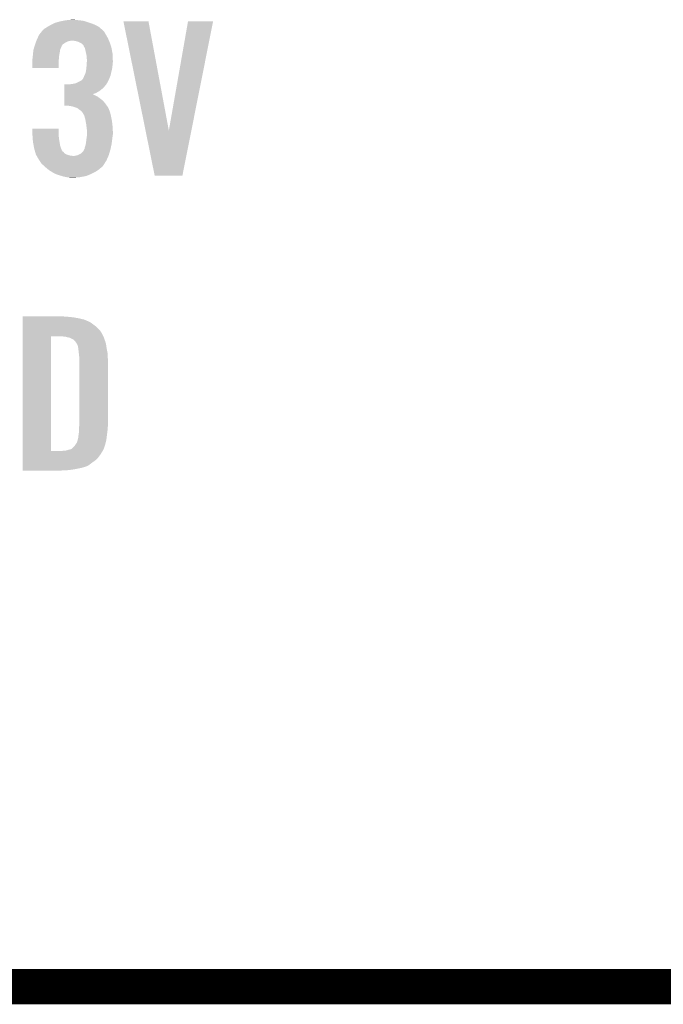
# Model space of a CAD drawing. Extents: x -9 to 122, y -9 to 65.
# Tile 16 of 256: x 5.09 to 10.63, y 5.89 to 14.37. Entities that reach past the tile are written whole.
import ezdxf

# ---------------------------------------------------------------- set-up
doc = ezdxf.new("R2010")
doc.units = 0
doc.layers.add('CLICKER_4_FOR_R7FA4M2A_V100_GTO', color=12, linetype='CONTINUOUS')

msp = doc.modelspace()

# ---------------------------------------------------------------- linework, layer by layer
at = {"layer": 'CLICKER_4_FOR_R7FA4M2A_V100_GTO', "const_width": 0.3048}
msp.add_lwpolyline([(0.80264, 6.03758), (23.66264, 6.03758)], dxfattribs=at)
at = {"layer": 'CLICKER_4_FOR_R7FA4M2A_V100_GTO'}
for points in [[(5.369558, 14.32814), (5.389882, 14.338302), (5.72262, 14.32814), (5.693828, 14.338302)], [(5.389882, 14.338302), (5.407148, 14.34338), (5.693828, 14.338302), (5.67944, 14.34338)], [(5.407148, 14.34338), (5.433058, 14.351), (5.67944, 14.34338), (5.655058, 14.351)], [(5.433058, 14.351), (5.458458, 14.35608), (5.655058, 14.351), (5.638802, 14.35608)], [(5.458458, 14.35608), (5.48386, 14.36116), (5.638802, 14.35608), (5.6007, 14.36116)], [(5.48386, 14.36116), (5.513068, 14.3637), (5.6007, 14.36116), (5.57022, 14.3637)], [(5.513068, 14.3637), (5.542278, 14.36624), (5.57022, 14.3637), (5.557522, 14.36624)], [(5.981728, 14.350982), (5.981724, 14.350998), (6.197604, 14.350982), (5.981724, 14.350998)], [(6.17216, 13.41132), (5.981728, 14.350982), (6.372882, 13.41132), (6.197604, 14.350982)], [(6.372882, 13.41132), (6.537972, 14.350974), (6.566988, 13.41132), (6.753856, 14.350974)], [(6.537972, 14.350974), (6.537978, 14.351), (6.753856, 14.350974), (6.537978, 14.351)], [(5.257292, 14.23924), (5.275578, 14.262098), (5.8293, 14.23924), (5.816602, 14.262098)], [(5.275578, 14.262098), (5.28574, 14.2748), (5.816602, 14.262098), (5.803902, 14.2748)], [(5.28574, 14.2748), (5.288282, 14.277342), (5.803902, 14.2748), (5.80136, 14.277342)], [(5.288282, 14.277342), (5.290822, 14.279882), (5.80136, 14.277342), (5.798398, 14.279882)], [(5.290822, 14.279882), (5.303522, 14.29004), (5.798398, 14.279882), (5.786546, 14.29004)], [(5.303522, 14.29004), (5.32384, 14.30274), (5.786546, 14.29004), (5.77173, 14.30274)], [(5.32384, 14.30274), (5.332548, 14.30782), (5.77173, 14.30274), (5.765802, 14.30782)], [(5.332548, 14.30782), (5.35432, 14.32052), (5.765802, 14.30782), (5.738814, 14.32052)], [(5.35432, 14.32052), (5.369558, 14.32814), (5.738814, 14.32052), (5.72262, 14.32814)], [(5.220594, 14.152878), (5.225078, 14.165578), (5.458458, 14.152878), (5.47624, 14.165578)], [(5.225078, 14.165578), (5.230456, 14.180818), (5.47624, 14.165578), (5.506718, 14.180818)], [(5.230456, 14.180818), (5.23225, 14.1859), (5.506718, 14.180818), (5.532118, 14.1859)], [(5.23225, 14.1859), (5.23494, 14.19352), (5.856878, 14.1859), (5.853612, 14.19352)], [(5.23494, 14.19352), (5.24211, 14.208758), (5.853612, 14.19352), (5.84708, 14.208758)], [(5.24211, 14.208758), (5.255262, 14.2367), (5.84708, 14.208758), (5.830782, 14.2367)], [(5.255262, 14.2367), (5.257292, 14.23924), (5.830782, 14.2367), (5.8293, 14.23924)], [(5.565138, 14.18336), (5.542278, 14.1859), (5.857966, 14.18336), (5.856878, 14.1859)], [(5.585458, 14.17828), (5.565138, 14.18336), (5.860144, 14.17828), (5.857966, 14.18336)], [(5.597314, 14.1732), (5.585458, 14.17828), (5.86232, 14.1732), (5.860144, 14.17828)], [(5.60324, 14.17066), (5.597314, 14.1732), (5.863218, 14.17066), (5.86232, 14.1732)], [(5.618476, 14.163042), (5.60324, 14.17066), (5.865906, 14.163042), (5.863218, 14.17066)], [(5.20192, 14.06906), (5.203824, 14.084302), (5.43001, 14.06906), (5.43306, 14.084302)], [(5.203824, 14.084302), (5.206364, 14.104616), (5.43306, 14.084302), (5.4356, 14.104616)], [(5.206364, 14.104616), (5.207, 14.109702), (5.4356, 14.104616), (5.437634, 14.109702)], [(5.207, 14.109702), (5.213348, 14.13002), (5.437634, 14.109702), (5.44576, 14.13002)], [(5.213348, 14.13002), (5.214936, 14.135096), (5.44576, 14.13002), (5.448298, 14.135096)], [(5.214936, 14.135096), (5.215728, 14.137636), (5.448298, 14.135096), (5.4483, 14.137636)], [(5.215728, 14.137636), (5.2197, 14.15034), (5.4483, 14.137636), (5.456766, 14.15034)], [(5.2197, 14.15034), (5.220594, 14.152878), (5.456766, 14.15034), (5.458458, 14.152878)], [(5.638794, 14.142726), (5.618476, 14.163042), (5.873076, 14.142726), (5.865906, 14.163042)], [(5.6388, 14.140186), (5.638794, 14.142726), (5.873972, 14.140186), (5.873076, 14.142726)], [(5.64461, 14.130018), (5.6388, 14.140186), (5.87756, 14.130018), (5.873972, 14.140186)], [(5.64896, 14.122402), (5.64461, 14.130018), (5.878946, 14.122402), (5.87756, 14.130018)], [(5.65404, 14.10208), (5.64896, 14.122402), (5.88264, 14.10208), (5.878946, 14.122402)], [(5.66025, 14.074138), (5.65404, 14.10208), (5.88772, 14.074138), (5.88264, 14.10208)], [(5.19684, 14.025882), (5.197854, 14.03096), (5.425048, 14.025882), (5.42544, 14.03096)], [(5.19684, 13.997942), (5.19684, 14.025882), (5.4229, 13.997942), (5.425048, 14.025882)], [(5.19684, 13.949702), (5.19684, 13.997942), (5.422878, 13.949702), (5.4229, 13.997942)], [(5.197854, 14.03096), (5.19938, 14.03858), (5.42544, 14.03096), (5.426132, 14.03858)], [(5.19938, 14.03858), (5.201072, 14.0589), (5.426132, 14.03858), (5.42798, 14.0589)], [(5.201072, 14.0589), (5.20192, 14.06906), (5.42798, 14.0589), (5.43001, 14.06906)], [(5.6642, 14.056362), (5.66025, 14.074138), (5.888494, 14.056362), (5.88772, 14.074138)], [(5.6642, 14.038582), (5.6642, 14.056362), (5.889266, 14.038582), (5.888494, 14.056362)], [(5.66674, 14.023342), (5.6642, 14.038582), (5.88993, 14.023342), (5.889266, 14.038582)], [(5.66438, 13.97508), (5.666014, 13.99794), (5.88772, 13.97508), (5.89026, 13.99794)], [(5.666014, 13.99794), (5.66674, 14.008098), (5.89026, 13.99794), (5.89026, 14.008098)], [(5.66674, 14.01572), (5.66674, 14.023342), (5.89026, 14.01572), (5.88993, 14.023342)], [(5.66674, 14.008098), (5.66674, 14.01572), (5.89026, 14.008098), (5.89026, 14.01572)], [(5.422878, 13.94968), (5.19684, 13.949702), (5.422878, 13.94968), (5.422878, 13.949702)], [(5.64896, 13.89126), (5.65658, 13.911582), (5.871696, 13.89126), (5.876386, 13.911582)], [(5.65658, 13.911582), (5.66166, 13.942058), (5.876386, 13.911582), (5.88342, 13.942058)], [(5.66166, 13.942058), (5.662294, 13.94968), (5.88342, 13.942058), (5.88518, 13.94968)], [(5.662294, 13.94968), (5.6642, 13.97254), (5.88518, 13.94968), (5.887466, 13.97254)], [(5.6642, 13.97254), (5.66438, 13.97508), (5.887466, 13.97254), (5.88772, 13.97508)], [(5.58038, 13.82268), (5.61594, 13.840462), (5.841998, 13.82268), (5.85089, 13.840462)], [(5.61594, 13.840462), (5.628638, 13.85316), (5.85089, 13.840462), (5.85724, 13.85316)], [(5.628638, 13.85316), (5.633722, 13.858244), (5.85724, 13.85316), (5.859358, 13.858244)], [(5.633722, 13.858244), (5.63626, 13.86332), (5.859358, 13.858244), (5.861472, 13.86332)], [(5.63626, 13.86332), (5.64134, 13.87602), (5.861472, 13.86332), (5.866764, 13.87602)], [(5.64134, 13.87602), (5.645148, 13.883638), (5.866764, 13.87602), (5.869938, 13.883638)], [(5.645148, 13.883638), (5.64896, 13.89126), (5.869938, 13.883638), (5.871696, 13.89126)], [(5.473712, 13.73378), (5.473714, 13.749018), (5.742938, 13.73378), (5.77088, 13.749018)], [(5.473714, 13.749018), (5.473716, 13.76426), (5.77088, 13.749018), (5.791202, 13.76426)], [(5.473716, 13.76426), (5.473718, 13.779498), (5.791202, 13.76426), (5.80898, 13.779498)], [(5.473718, 13.779498), (5.47372, 13.79728), (5.80898, 13.779498), (5.82422, 13.79728)], [(5.47372, 13.79728), (5.473722, 13.80998), (5.82422, 13.79728), (5.83438, 13.80998)], [(5.521962, 13.80998), (5.5372, 13.81252), (5.83438, 13.80998), (5.83565, 13.81252)], [(5.5372, 13.81252), (5.55498, 13.81506), (5.83565, 13.81252), (5.83692, 13.81506)], [(5.55498, 13.81506), (5.575284, 13.820136), (5.83692, 13.81506), (5.839458, 13.820136)], [(5.575284, 13.820136), (5.575302, 13.82014), (5.839458, 13.820136), (5.83946, 13.82014)], [(5.575302, 13.82014), (5.58038, 13.82268), (5.83946, 13.82014), (5.841998, 13.82268)], [(5.473702, 13.64234), (5.473704, 13.667738), (5.82676, 13.64234), (5.806442, 13.667738)], [(5.473704, 13.667738), (5.473706, 13.68552), (5.806442, 13.667738), (5.78358, 13.68552)], [(5.473706, 13.68552), (5.473708, 13.700758), (5.78358, 13.68552), (5.76326, 13.700758)], [(5.473708, 13.700758), (5.47371, 13.723618), (5.76326, 13.700758), (5.717544, 13.723618)], [(5.47371, 13.72362), (5.473712, 13.73378), (5.715126, 13.72362), (5.742938, 13.73378)], [(5.47371, 13.723618), (5.47371, 13.72362), (5.717544, 13.723618), (5.715126, 13.72362)], [(5.4737, 13.624582), (5.473702, 13.64234), (5.839192, 13.624582), (5.82676, 13.64234)], [(5.511798, 13.62456), (5.4737, 13.624582), (5.839208, 13.62456), (5.839192, 13.624582)], [(5.53974, 13.61948), (5.511798, 13.62456), (5.842764, 13.61948), (5.839208, 13.62456)], [(5.548216, 13.616938), (5.53974, 13.61948), (5.844542, 13.616938), (5.842764, 13.61948)], [(5.55669, 13.614396), (5.548216, 13.616938), (5.847082, 13.614396), (5.844542, 13.616938)], [(5.565142, 13.61186), (5.55669, 13.614396), (5.84835, 13.61186), (5.847082, 13.614396)], [(5.585458, 13.60424), (5.565142, 13.61186), (5.85216, 13.60424), (5.84835, 13.61186)], [(5.6007, 13.59154), (5.585458, 13.60424), (5.857604, 13.59154), (5.85216, 13.60424)], [(5.60832, 13.58646), (5.6007, 13.59154), (5.85978, 13.58646), (5.857604, 13.59154)], [(5.61594, 13.58138), (5.60832, 13.58646), (5.861474, 13.58138), (5.85978, 13.58646)], [(5.623558, 13.573762), (5.61594, 13.58138), (5.864012, 13.573762), (5.861474, 13.58138)], [(5.62864, 13.56614), (5.623558, 13.573762), (5.866552, 13.56614), (5.864012, 13.573762)], [(5.631178, 13.5636), (5.62864, 13.56614), (5.867398, 13.5636), (5.866552, 13.56614)], [(5.64388, 13.540742), (5.631178, 13.5636), (5.873114, 13.540742), (5.867398, 13.5636)], [(5.646168, 13.53312), (5.64388, 13.540742), (5.87502, 13.53312), (5.873114, 13.540742)], [(5.6515, 13.515342), (5.646168, 13.53312), (5.878576, 13.515342), (5.87502, 13.53312)], [(5.655372, 13.49502), (5.6515, 13.515342), (5.88264, 13.49502), (5.878576, 13.515342)], [(5.66166, 13.462), (5.655372, 13.49502), (5.886526, 13.462), (5.88264, 13.49502)], [(5.19684, 13.383258), (5.19686, 13.428958), (5.4229, 13.383258), (5.4229, 13.428958)], [(5.19686, 13.428958), (5.196862, 13.42898), (5.4229, 13.428958), (5.196862, 13.42898)], [(5.662676, 13.45184), (5.66166, 13.462), (5.88772, 13.45184), (5.886526, 13.462)], [(5.6642, 13.4366), (5.662676, 13.45184), (5.888568, 13.4366), (5.88772, 13.45184)], [(5.66674, 13.41882), (5.6642, 13.4366), (5.889556, 13.41882), (5.888568, 13.4366)], [(5.66674, 13.406122), (5.66674, 13.41882), (5.89026, 13.406122), (5.889556, 13.41882)], [(5.66674, 13.37564), (5.66674, 13.406122), (5.89026, 13.37564), (5.89026, 13.406122)], [(6.250936, 13.022598), (6.17216, 13.41132), (6.489684, 13.022598), (6.566988, 13.41132)], [(5.197406, 13.37564), (5.19684, 13.383258), (5.4229, 13.37564), (5.4229, 13.383258)], [(5.199098, 13.35278), (5.197406, 13.37564), (5.42544, 13.35278), (5.4229, 13.37564)], [(5.200604, 13.33246), (5.199098, 13.35278), (5.42798, 13.33246), (5.42544, 13.35278)], [(5.20192, 13.31468), (5.200604, 13.33246), (5.430788, 13.31468), (5.42798, 13.33246)], [(5.65912, 13.304522), (5.66166, 13.32992), (5.881052, 13.304522), (5.884226, 13.32992)], [(5.66166, 13.32992), (5.66565, 13.35786), (5.884226, 13.32992), (5.88772, 13.35786)], [(5.66565, 13.35786), (5.66674, 13.365482), (5.88772, 13.35786), (5.888808, 13.365482)], [(5.66674, 13.365482), (5.66674, 13.37564), (5.888808, 13.365482), (5.89026, 13.37564)], [(5.207462, 13.284198), (5.20192, 13.31468), (5.435602, 13.284198), (5.430788, 13.31468)], [(5.211618, 13.26134), (5.207462, 13.284198), (5.44322, 13.26134), (5.435602, 13.284198)], [(5.21208, 13.258798), (5.211618, 13.26134), (5.444174, 13.258798), (5.44322, 13.26134)], [(5.21716, 13.24102), (5.21208, 13.258798), (5.450844, 13.24102), (5.444174, 13.258798)], [(5.217886, 13.238476), (5.21716, 13.24102), (5.453382, 13.238476), (5.450844, 13.24102)], [(5.219338, 13.2334), (5.217886, 13.238476), (5.455924, 13.2334), (5.453382, 13.238476)], [(5.221514, 13.225778), (5.219338, 13.2334), (5.466082, 13.225778), (5.455924, 13.2334)], [(5.63118, 13.22832), (5.64134, 13.243564), (5.863844, 13.22832), (5.868416, 13.243564)], [(5.64134, 13.243564), (5.641344, 13.246106), (5.868416, 13.243564), (5.869178, 13.246106)], [(5.641344, 13.246106), (5.643032, 13.24864), (5.869178, 13.246106), (5.86994, 13.24864)], [(5.643032, 13.24864), (5.646422, 13.253722), (5.86994, 13.24864), (5.871008, 13.253722)], [(5.646422, 13.253722), (5.648962, 13.26642), (5.871008, 13.253722), (5.873682, 13.26642)], [(5.648962, 13.26642), (5.65404, 13.281662), (5.873682, 13.26642), (5.87689, 13.281662)], [(5.65404, 13.281662), (5.657426, 13.296902), (5.87689, 13.281662), (5.8801, 13.296902)], [(5.657426, 13.296902), (5.65912, 13.304522), (5.8801, 13.296902), (5.881052, 13.304522)], [(5.224418, 13.215618), (5.221514, 13.225778), (5.473704, 13.215618), (5.466082, 13.225778)], [(5.226594, 13.208), (5.224418, 13.215618), (5.486402, 13.208), (5.473704, 13.215618)], [(5.227318, 13.205462), (5.226594, 13.208), (5.492324, 13.205462), (5.486402, 13.208)], [(5.230178, 13.20038), (5.227318, 13.205462), (5.504182, 13.20038), (5.492324, 13.205462)], [(5.233036, 13.1953), (5.230178, 13.20038), (5.524502, 13.1953), (5.504182, 13.20038)], [(5.234464, 13.19276), (5.233036, 13.1953), (5.547362, 13.19276), (5.524502, 13.1953)], [(5.250182, 13.164818), (5.234464, 13.19276), (5.840022, 13.164818), (5.852442, 13.19276)], [(5.258648, 13.15212), (5.250182, 13.164818), (5.834378, 13.15212), (5.840022, 13.164818)], [(5.27558, 13.126722), (5.258648, 13.15212), (5.817944, 13.126722), (5.834378, 13.15212)], [(5.557522, 13.19276), (5.582902, 13.197838), (5.852442, 13.19276), (5.8547, 13.197838)], [(5.582902, 13.197838), (5.582922, 13.197842), (5.8547, 13.197838), (5.8547, 13.197842)], [(5.582922, 13.197842), (5.59816, 13.20546), (5.8547, 13.197842), (5.856986, 13.20546)], [(5.59816, 13.20546), (5.61594, 13.213082), (5.856986, 13.20546), (5.859272, 13.213082)], [(5.61594, 13.213082), (5.63118, 13.22832), (5.859272, 13.213082), (5.863844, 13.22832)], [(5.29498, 13.108938), (5.27558, 13.126722), (5.80644, 13.108938), (5.817944, 13.126722)], [(5.300522, 13.103858), (5.29498, 13.108938), (5.803896, 13.103858), (5.80644, 13.108938)], [(5.30606, 13.09878), (5.300522, 13.103858), (5.797548, 13.09878), (5.803896, 13.103858)], [(5.312064, 13.0937), (5.30606, 13.09878), (5.7912, 13.0937), (5.797548, 13.09878)], [(5.333078, 13.07592), (5.312064, 13.0937), (5.77088, 13.07592), (5.7912, 13.0937)], [(5.33908, 13.07084), (5.333078, 13.07592), (5.763258, 13.07084), (5.77088, 13.07592)], [(5.363848, 13.0556), (5.33908, 13.07084), (5.740398, 13.0556), (5.763258, 13.07084)], [(5.372102, 13.05052), (5.363848, 13.0556), (5.730238, 13.05052), (5.740398, 13.0556)], [(5.397502, 13.03782), (5.372102, 13.05052), (5.70484, 13.03782), (5.730238, 13.05052)], [(5.40258, 13.03528), (5.397502, 13.03782), (5.69867, 13.03528), (5.70484, 13.03782)], [(5.43306, 13.02512), (5.40258, 13.03528), (5.673994, 13.02512), (5.69867, 13.03528)], [(5.44957, 13.02004), (5.43306, 13.02512), (5.661658, 13.02004), (5.673994, 13.02512)], [(5.466078, 13.01496), (5.44957, 13.02004), (5.634988, 13.01496), (5.661658, 13.02004)], [(5.491482, 13.00988), (5.466078, 13.01496), (5.60832, 13.00988), (5.634988, 13.01496)], [(5.514342, 13.00734), (5.491482, 13.00988), (5.57657, 13.00734), (5.60832, 13.00988)], [(5.529578, 13.0048), (5.514342, 13.00734), (5.544822, 13.0048), (5.57657, 13.00734)], [(6.489682, 13.02258), (6.250936, 13.022598), (6.489682, 13.02258), (6.489684, 13.022598)], [(5.11304, 11.80846), (5.113042, 11.811), (5.48386, 11.80846), (5.45338, 11.811)], [(5.11304, 11.80592), (5.11304, 11.80846), (5.51942, 11.80592), (5.48386, 11.80846)], [(5.11304, 11.80084), (5.11304, 11.80592), (5.560058, 11.80084), (5.51942, 11.80592)], [(5.11304, 11.79322), (5.11304, 11.80084), (5.6007, 11.79322), (5.560058, 11.80084)], [(5.11304, 11.783058), (5.11304, 11.79322), (5.643882, 11.783058), (5.6007, 11.79322)], [(5.11304, 11.76782), (5.11304, 11.783058), (5.67944, 11.76782), (5.643882, 11.783058)], [(5.11304, 11.760198), (5.11304, 11.76782), (5.694682, 11.760198), (5.67944, 11.76782)], [(5.11304, 11.75004), (5.11304, 11.760198), (5.70992, 11.75004), (5.694682, 11.760198)], [(5.11304, 11.7348), (5.11304, 11.75004), (5.73024, 11.7348), (5.70992, 11.75004)], [(5.11304, 11.717018), (5.11304, 11.7348), (5.7531, 11.717018), (5.73024, 11.7348)], [(5.11304, 11.69416), (5.11304, 11.717018), (5.77596, 11.69416), (5.7531, 11.717018)], [(5.113022, 10.650242), (5.113038, 11.63828), (5.35686, 10.650242), (5.356882, 11.63828)], [(5.113038, 11.663678), (5.11304, 11.69416), (5.79628, 11.663678), (5.77596, 11.69416)], [(5.113038, 11.63828), (5.113038, 11.663678), (5.808982, 11.63828), (5.79628, 11.663678)], [(5.481322, 11.63574), (5.45592, 11.63828), (5.810252, 11.63574), (5.808982, 11.63828)], [(5.4991, 11.63066), (5.481322, 11.63574), (5.812792, 11.63066), (5.810252, 11.63574)], [(5.514342, 11.628118), (5.4991, 11.63066), (5.814062, 11.628118), (5.812792, 11.63066)], [(5.527042, 11.623038), (5.514342, 11.628118), (5.815332, 11.623038), (5.814062, 11.628118)], [(5.534662, 11.61796), (5.527042, 11.623038), (5.816602, 11.61796), (5.815332, 11.623038)], [(5.534668, 11.617958), (5.534662, 11.61796), (5.816602, 11.617958), (5.816602, 11.61796)], [(5.539744, 11.61542), (5.534668, 11.617958), (5.817554, 11.61542), (5.816602, 11.617958)], [(5.542284, 11.615418), (5.539744, 11.61542), (5.817556, 11.615418), (5.817554, 11.61542)], [(5.554982, 11.607798), (5.542284, 11.615418), (5.820412, 11.607798), (5.817556, 11.615418)], [(5.565138, 11.597642), (5.554982, 11.607798), (5.82422, 11.597642), (5.820412, 11.607798)], [(5.56514, 11.59764), (5.565138, 11.597642), (5.824222, 11.59764), (5.82422, 11.597642)], [(5.58038, 11.574778), (5.56514, 11.59764), (5.83108, 11.574778), (5.824222, 11.59764)], [(5.58165, 11.572238), (5.58038, 11.574778), (5.83184, 11.572238), (5.83108, 11.574778)], [(5.58546, 11.564618), (5.58165, 11.572238), (5.83293, 11.564618), (5.83184, 11.572238)], [(5.588, 11.557), (5.58546, 11.564618), (5.834018, 11.557), (5.83293, 11.564618)], [(5.59054, 11.551916), (5.588, 11.557), (5.834744, 11.551916), (5.834018, 11.557)], [(5.59054, 11.54938), (5.59054, 11.551916), (5.835106, 11.54938), (5.834744, 11.551916)], [(5.592128, 11.53668), (5.59054, 11.54938), (5.83692, 11.53668), (5.835106, 11.54938)], [(5.59308, 11.52906), (5.592128, 11.53668), (5.83835, 11.52906), (5.83692, 11.53668)], [(5.59562, 11.5062), (5.59308, 11.52906), (5.842636, 11.5062), (5.83835, 11.52906)], [(5.596816, 11.49604), (5.59562, 11.5062), (5.84454, 11.49604), (5.842636, 11.5062)], [(5.6007, 11.463018), (5.596816, 11.49604), (5.846376, 11.463018), (5.84454, 11.49604)], [(5.6007, 11.45032), (5.6007, 11.463018), (5.84708, 11.45032), (5.846376, 11.463018)], [(5.6007, 11.39952), (5.6007, 11.45032), (5.84962, 11.39952), (5.84708, 11.45032)], [(5.6007, 10.88898), (5.6007, 11.39952), (5.84962, 10.88898), (5.84962, 11.39952)], [(5.59816, 10.840722), (5.599852, 10.86104), (5.845516, 10.840722), (5.84708, 10.86104)], [(5.599852, 10.86104), (5.6007, 10.8712), (5.84708, 10.86104), (5.848002, 10.8712)], [(5.6007, 10.8712), (5.6007, 10.88898), (5.848002, 10.8712), (5.84962, 10.88898)], [(5.593078, 10.767058), (5.59308, 10.777218), (5.836918, 10.767058), (5.838188, 10.777218)], [(5.59308, 10.777218), (5.59562, 10.79246), (5.838188, 10.777218), (5.840094, 10.79246)], [(5.59562, 10.79246), (5.59816, 10.81278), (5.840094, 10.79246), (5.842634, 10.81278)], [(5.59816, 10.82802), (5.59816, 10.840722), (5.84454, 10.82802), (5.845516, 10.840722)], [(5.59816, 10.81278), (5.59816, 10.82802), (5.842634, 10.81278), (5.84454, 10.82802)], [(5.552442, 10.685782), (5.56514, 10.70102), (5.817446, 10.685782), (5.822526, 10.70102)], [(5.56514, 10.70102), (5.568528, 10.706102), (5.822526, 10.70102), (5.82422, 10.706102)], [(5.568528, 10.706102), (5.580378, 10.723876), (5.82422, 10.706102), (5.828662, 10.723876)], [(5.580378, 10.723876), (5.58546, 10.73912), (5.828662, 10.723876), (5.832474, 10.73912)], [(5.58546, 10.73912), (5.587636, 10.74674), (5.832474, 10.73912), (5.83438, 10.74674)], [(5.587636, 10.74674), (5.59054, 10.756896), (5.83438, 10.74674), (5.835648, 10.756896)], [(5.59054, 10.759436), (5.593078, 10.767058), (5.835966, 10.759436), (5.836918, 10.767058)], [(5.59054, 10.756896), (5.59054, 10.759436), (5.835648, 10.756896), (5.835966, 10.759436)], [(5.11302, 10.59434), (5.113022, 10.6172), (5.763258, 10.59434), (5.78104, 10.6172)], [(5.113022, 10.65022), (5.113022, 10.650242), (5.443218, 10.65022), (5.35686, 10.650242)], [(5.113022, 10.63752), (5.113022, 10.65022), (5.79374, 10.63752), (5.802206, 10.65022)], [(5.113022, 10.6172), (5.113022, 10.63752), (5.78104, 10.6172), (5.79374, 10.63752)], [(5.443218, 10.65022), (5.458446, 10.652758), (5.802206, 10.65022), (5.803898, 10.652758)], [(5.458446, 10.652758), (5.458458, 10.65276), (5.803898, 10.652758), (5.803898, 10.65276)], [(5.476238, 10.65276), (5.51434, 10.66292), (5.803898, 10.65276), (5.808978, 10.66292)], [(5.51434, 10.66292), (5.532118, 10.667998), (5.808978, 10.66292), (5.811518, 10.667998)], [(5.532118, 10.667998), (5.53212, 10.668), (5.811518, 10.667998), (5.81152, 10.668)], [(5.53212, 10.668), (5.54736, 10.6807), (5.81152, 10.668), (5.815752, 10.6807)], [(5.54736, 10.6807), (5.552442, 10.685782), (5.815752, 10.6807), (5.817446, 10.685782)], [(5.11302, 10.57148), (5.11302, 10.59434), (5.740398, 10.57148), (5.763258, 10.59434)], [(5.11302, 10.55116), (5.11302, 10.57148), (5.71246, 10.55116), (5.740398, 10.57148)], [(5.11302, 10.5283), (5.11302, 10.55116), (5.681978, 10.5283), (5.71246, 10.55116)], [(5.11302, 10.52068), (5.11302, 10.5283), (5.66674, 10.52068), (5.681978, 10.5283)], [(5.11302, 10.513062), (5.11302, 10.52068), (5.646422, 10.513062), (5.66674, 10.52068)], [(5.11302, 10.50544), (5.11302, 10.513062), (5.618482, 10.50544), (5.646422, 10.513062)], [(5.11302, 10.49782), (5.11302, 10.50544), (5.58038, 10.49782), (5.618482, 10.50544)], [(5.11302, 10.4902), (5.11302, 10.49782), (5.539742, 10.4902), (5.58038, 10.49782)], [(5.11302, 10.48512), (5.11302, 10.4902), (5.49148, 10.48512), (5.539742, 10.4902)], [(5.11302, 10.482602), (5.11302, 10.48512), (5.436084, 10.482602), (5.49148, 10.48512)], [(5.4356, 10.48258), (5.11302, 10.482602), (5.4356, 10.48258), (5.436084, 10.482602)]]:
    msp.add_solid(points, dxfattribs=at)

doc.saveas('drawing.dxf')
